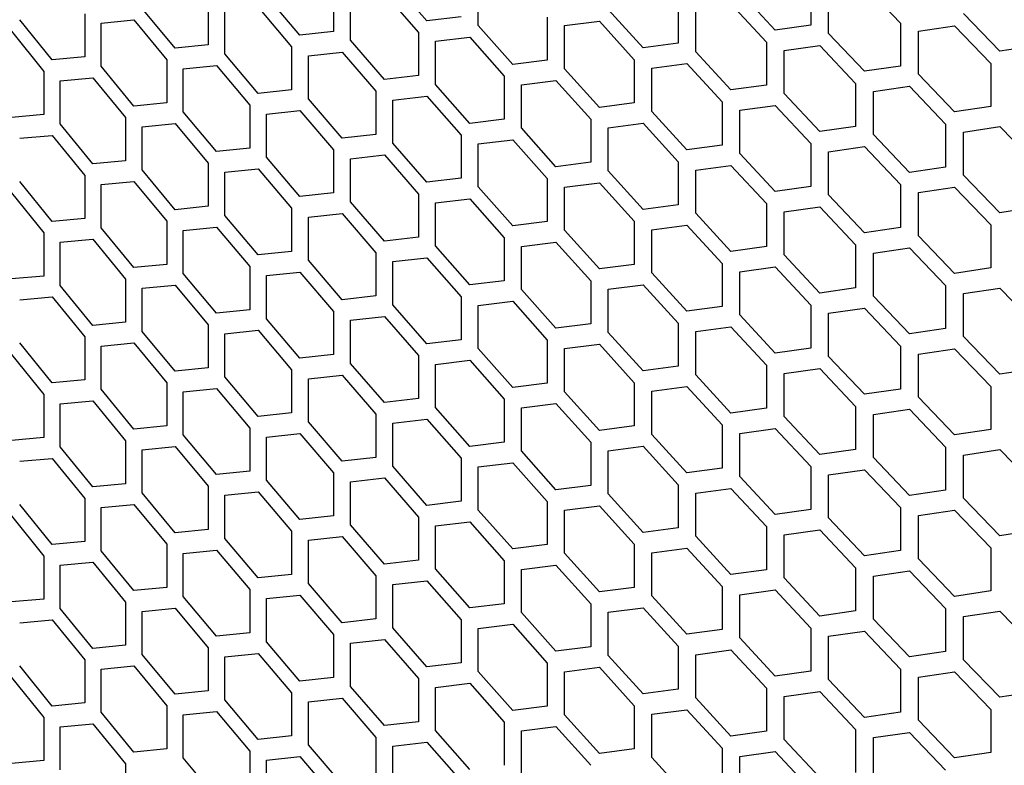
# Model space of a CAD drawing. Header units: millimetres. Extents: x 26293 to 29282, y 1612 to 3704.
# Tile 27 of 54: x 28647 to 28752, y 2691 to 2771. Entities that reach past the tile are written whole.
import ezdxf

# ---------------------------------------------------------------- set-up
doc = ezdxf.new("R2010")
doc.units = ezdxf.units.MM
doc.layers.add('5', color=251, linetype='Continuous')

msp = doc.modelspace()

# ---------------------------------------------------------------- linework, layer by layer
at = {"layer": '5'}
for p, q in [((28680.485, 2774.083), (28680.485, 2769.501)), ((28690.421, 2770.632), (28686.795, 2774.794)), ((28695.889, 2770.134), (28695.889, 2774.716)), ((28731.29, 2774.757), (28731.29, 2770.174)), ((28733.189, 2769.297), (28733.189, 2773.88)), ((28736.998, 2774.425), (28740.821, 2770.397)), ((28676.9, 2769.108), (28673.331, 2773.307)), ((28682.283, 2768.555), (28682.283, 2773.138)), ((28685.89, 2773.545), (28689.513, 2769.38)), ((28717.159, 2772.824), (28717.159, 2768.241)), ((28727.502, 2769.645), (28723.728, 2773.708)), ((28663.595, 2767.72), (28660.084, 2771.954)), ((28667.122, 2772.659), (28667.122, 2768.077)), ((28672.441, 2772.067), (28676.006, 2767.866)), ((28713.425, 2767.75), (28709.706, 2771.851)), ((28719.031, 2767.345), (28719.031, 2771.928)), ((28722.787, 2772.434), (28726.557, 2768.369)), ((28650.511, 2766.464), (28647.059, 2770.734)), ((28653.978, 2771.369), (28653.978, 2766.786)), ((28655.718, 2770.387), (28659.209, 2770.723)), ((28659.209, 2770.723), (28662.716, 2766.486)), ((28668.891, 2767.113), (28668.891, 2771.696)), ((28694.063, 2771.061), (28690.421, 2770.632)), ((28703.232, 2771.032), (28703.232, 2766.45)), ((28751.407, 2767.395), (28747.545, 2771.393)), ((28655.718, 2765.805), (28655.718, 2770.387)), ((28699.553, 2765.996), (28695.889, 2770.134)), ((28705.077, 2770.117), (28708.778, 2770.586)), ((28705.077, 2765.535), (28705.077, 2770.117)), ((28708.778, 2770.586), (28712.494, 2766.483)), ((28731.29, 2770.174), (28727.502, 2769.645)), ((28740.821, 2770.397), (28740.821, 2765.815)), ((28742.738, 2769.533), (28746.582, 2770.104)), ((28746.582, 2770.104), (28750.44, 2766.102)), ((28646.199, 2769.512), (28649.646, 2765.24)), ((28680.485, 2769.501), (28676.9, 2769.108)), ((28689.513, 2769.38), (28689.513, 2764.798)), ((28691.33, 2768.447), (28694.975, 2768.879)), ((28694.975, 2768.879), (28698.636, 2764.738)), ((28736.998, 2765.26), (28733.189, 2769.297)), ((28742.738, 2764.951), (28742.738, 2769.533)), ((28667.122, 2768.077), (28663.595, 2767.72)), ((28676.006, 2767.866), (28676.006, 2763.283)), ((28685.89, 2764.381), (28682.283, 2768.555)), ((28691.33, 2763.865), (28691.33, 2768.447)), ((28717.159, 2768.241), (28713.425, 2767.75)), ((28726.557, 2768.369), (28726.557, 2763.786)), ((28728.447, 2767.485), (28732.239, 2768.017)), ((28732.239, 2768.017), (28736.045, 2763.977)), ((28755.282, 2767.989), (28751.407, 2767.395)), ((28653.978, 2766.786), (28650.511, 2766.464)), ((28672.441, 2762.902), (28668.891, 2767.113)), ((28677.795, 2766.914), (28681.383, 2767.31)), ((28677.795, 2762.332), (28677.795, 2766.914)), ((28681.383, 2767.31), (28684.987, 2763.132)), ((28722.787, 2763.27), (28719.031, 2767.345)), ((28728.447, 2762.903), (28728.447, 2767.485)), ((28659.209, 2761.559), (28655.718, 2765.805)), ((28662.716, 2766.486), (28662.716, 2761.904)), ((28664.476, 2765.517), (28668.006, 2765.876)), ((28664.476, 2760.935), (28664.476, 2765.517)), ((28668.006, 2765.876), (28671.552, 2761.663)), ((28703.232, 2766.45), (28699.553, 2765.996)), ((28708.778, 2761.422), (28705.077, 2765.535)), ((28712.494, 2766.483), (28712.494, 2761.901)), ((28714.357, 2765.581), (28718.095, 2766.075)), ((28714.357, 2760.998), (28714.357, 2765.581)), ((28718.095, 2766.075), (28721.847, 2761.996)), ((28740.821, 2765.815), (28736.998, 2765.26)), ((28750.44, 2766.102), (28750.44, 2761.52)), ((28649.646, 2765.24), (28649.646, 2760.658)), ((28651.376, 2764.253), (28654.848, 2764.577)), ((28654.848, 2764.577), (28658.335, 2760.328)), ((28689.513, 2764.798), (28685.89, 2764.381)), ((28698.636, 2764.738), (28698.636, 2760.156)), ((28746.582, 2760.939), (28742.738, 2764.951)), ((28651.376, 2759.671), (28651.376, 2764.253)), ((28694.975, 2759.714), (28691.33, 2763.865)), ((28700.471, 2763.817), (28704.154, 2764.274)), ((28700.471, 2759.235), (28700.471, 2763.817)), ((28704.154, 2764.274), (28707.851, 2760.158)), ((28726.557, 2763.786), (28722.787, 2763.27)), ((28736.045, 2763.977), (28736.045, 2759.395)), ((28737.953, 2763.107), (28741.779, 2763.664)), ((28741.779, 2763.664), (28745.62, 2759.65)), ((28676.006, 2763.283), (28672.441, 2762.902)), ((28681.383, 2758.145), (28677.795, 2762.332)), ((28684.987, 2763.132), (28684.987, 2758.55)), ((28686.795, 2762.193), (28690.421, 2762.613)), ((28690.421, 2762.613), (28694.063, 2758.46)), ((28732.239, 2758.853), (28728.447, 2762.903)), ((28737.953, 2758.524), (28737.953, 2763.107)), ((28662.716, 2761.904), (28659.209, 2761.559)), ((28671.552, 2761.663), (28671.552, 2757.081)), ((28686.795, 2757.611), (28686.795, 2762.193)), ((28712.494, 2761.901), (28708.778, 2761.422)), ((28721.847, 2761.996), (28721.847, 2757.414)), ((28723.728, 2761.107), (28727.502, 2761.626)), ((28727.502, 2761.626), (28731.29, 2757.573)), ((28750.44, 2761.52), (28746.582, 2760.939)), ((28649.646, 2760.658), (28646.199, 2760.347)), ((28658.335, 2760.328), (28658.335, 2755.746)), ((28668.006, 2756.712), (28664.476, 2760.935)), ((28673.331, 2760.706), (28676.9, 2761.089)), ((28673.331, 2756.123), (28673.331, 2760.706)), ((28676.9, 2761.089), (28680.485, 2756.9)), ((28718.095, 2756.91), (28714.357, 2760.998)), ((28723.728, 2756.524), (28723.728, 2761.107)), ((28654.848, 2755.412), (28651.376, 2759.671)), ((28660.084, 2759.353), (28663.595, 2759.701)), ((28660.084, 2754.771), (28660.084, 2759.353)), ((28663.595, 2759.701), (28667.122, 2755.475)), ((28698.636, 2760.156), (28694.975, 2759.714)), ((28704.154, 2755.109), (28700.471, 2759.235)), ((28707.851, 2760.158), (28707.851, 2755.576)), ((28709.706, 2759.249), (28713.425, 2759.731)), ((28709.706, 2754.667), (28709.706, 2759.249)), ((28713.425, 2759.731), (28717.159, 2755.64)), ((28736.045, 2759.395), (28732.239, 2758.853)), ((28745.62, 2759.65), (28745.62, 2755.068)), ((28747.545, 2758.792), (28751.407, 2759.376)), ((28751.407, 2759.376), (28755.282, 2755.387)), ((28647.059, 2758.133), (28650.511, 2758.445)), ((28650.511, 2758.445), (28653.978, 2754.185)), ((28684.987, 2758.55), (28681.383, 2758.145)), ((28694.063, 2758.46), (28694.063, 2753.877)), ((28741.779, 2754.5), (28737.953, 2758.524)), ((28747.545, 2754.21), (28747.545, 2758.792)), ((28671.552, 2757.081), (28668.006, 2756.712)), ((28690.421, 2753.448), (28686.795, 2757.611)), ((28695.889, 2757.533), (28699.553, 2757.977)), ((28695.889, 2752.95), (28695.889, 2757.533)), ((28699.553, 2757.977), (28703.232, 2753.849)), ((28721.847, 2757.414), (28718.095, 2756.91)), ((28731.29, 2757.573), (28731.29, 2752.991)), ((28733.189, 2756.696), (28736.998, 2757.241)), ((28736.998, 2757.241), (28740.821, 2753.214)), ((28676.9, 2751.924), (28673.331, 2756.123)), ((28680.485, 2756.9), (28680.485, 2752.317)), ((28682.283, 2755.954), (28685.89, 2756.362)), ((28685.89, 2756.362), (28689.513, 2752.197)), ((28727.502, 2752.461), (28723.728, 2756.524)), ((28733.189, 2752.114), (28733.189, 2756.696)), ((28658.335, 2755.746), (28654.848, 2755.412)), ((28667.122, 2755.475), (28667.122, 2750.893)), ((28682.283, 2751.372), (28682.283, 2755.954)), ((28707.851, 2755.576), (28704.154, 2755.109)), ((28717.159, 2755.64), (28717.159, 2751.058)), ((28719.031, 2754.744), (28722.787, 2755.251)), ((28722.787, 2755.251), (28726.557, 2751.185)), ((28745.62, 2755.068), (28741.779, 2754.5)), ((28653.978, 2754.185), (28653.978, 2749.603)), ((28663.595, 2750.536), (28660.084, 2754.771)), ((28668.891, 2754.512), (28672.441, 2754.883)), ((28668.891, 2749.93), (28668.891, 2754.512)), ((28672.441, 2754.883), (28676.006, 2750.682)), ((28713.425, 2750.566), (28709.706, 2754.667)), ((28719.031, 2750.162), (28719.031, 2754.744)), ((28751.407, 2750.211), (28747.545, 2754.21)), ((28650.511, 2749.281), (28647.059, 2753.551)), ((28655.718, 2753.204), (28659.209, 2753.54)), ((28655.718, 2748.621), (28655.718, 2753.204)), ((28659.209, 2753.54), (28662.716, 2749.303)), ((28694.063, 2753.877), (28690.421, 2753.448)), ((28699.553, 2748.812), (28695.889, 2752.95)), ((28703.232, 2753.849), (28703.232, 2749.266)), ((28705.077, 2752.934), (28708.778, 2753.403)), ((28705.077, 2748.351), (28705.077, 2752.934)), ((28708.778, 2753.403), (28712.494, 2749.299)), ((28731.29, 2752.991), (28727.502, 2752.461)), ((28740.821, 2753.214), (28740.821, 2748.631)), ((28742.738, 2752.349), (28746.582, 2752.92)), ((28746.582, 2752.92), (28750.44, 2748.919)), ((28646.199, 2752.328), (28649.646, 2748.056)), ((28680.485, 2752.317), (28676.9, 2751.924)), ((28689.513, 2752.197), (28689.513, 2747.614)), ((28736.998, 2748.076), (28733.189, 2752.114)), ((28742.738, 2747.767), (28742.738, 2752.349)), ((28667.122, 2750.893), (28663.595, 2750.536)), ((28685.89, 2747.197), (28682.283, 2751.372)), ((28691.33, 2751.263), (28694.975, 2751.695)), ((28691.33, 2746.681), (28691.33, 2751.263)), ((28694.975, 2751.695), (28698.636, 2747.555)), ((28717.159, 2751.058), (28713.425, 2750.566)), ((28726.557, 2751.185), (28726.557, 2746.603)), ((28728.447, 2750.302), (28732.239, 2750.834)), ((28732.239, 2750.834), (28736.045, 2746.794)), ((28755.282, 2750.805), (28751.407, 2750.211)), ((28672.441, 2745.719), (28668.891, 2749.93)), ((28676.006, 2750.682), (28676.006, 2746.1)), ((28677.795, 2749.73), (28681.383, 2750.126)), ((28677.795, 2745.148), (28677.795, 2749.73)), ((28681.383, 2750.126), (28684.987, 2745.949)), ((28722.787, 2746.086), (28719.031, 2750.162)), ((28728.447, 2745.719), (28728.447, 2750.302)), ((28653.978, 2749.603), (28650.511, 2749.281)), ((28662.716, 2749.303), (28662.716, 2744.72)), ((28664.476, 2748.333), (28668.006, 2748.693)), ((28668.006, 2748.693), (28671.552, 2744.479)), ((28703.232, 2749.266), (28699.553, 2748.812)), ((28712.494, 2749.299), (28712.494, 2744.717)), ((28714.357, 2748.397), (28718.095, 2748.891)), ((28718.095, 2748.891), (28721.847, 2744.813)), ((28750.44, 2748.919), (28750.44, 2744.336)), ((28649.646, 2748.056), (28649.646, 2743.474)), ((28659.209, 2744.375), (28655.718, 2748.621)), ((28664.476, 2743.751), (28664.476, 2748.333)), ((28708.778, 2744.238), (28705.077, 2748.351)), ((28714.357, 2743.815), (28714.357, 2748.397)), ((28740.821, 2748.631), (28736.998, 2748.076)), ((28746.582, 2743.755), (28742.738, 2747.767)), ((28651.376, 2747.069), (28654.848, 2747.393)), ((28651.376, 2742.487), (28651.376, 2747.069)), ((28654.848, 2747.393), (28658.335, 2743.145)), ((28689.513, 2747.614), (28685.89, 2747.197)), ((28694.975, 2742.531), (28691.33, 2746.681)), ((28698.636, 2747.555), (28698.636, 2742.972)), ((28700.471, 2746.634), (28704.154, 2747.09)), ((28700.471, 2742.051), (28700.471, 2746.634)), ((28704.154, 2747.09), (28707.851, 2742.974)), ((28726.557, 2746.603), (28722.787, 2746.086)), ((28736.045, 2746.794), (28736.045, 2742.211)), ((28676.006, 2746.1), (28672.441, 2745.719)), ((28684.987, 2745.949), (28684.987, 2741.366)), ((28732.239, 2741.669), (28728.447, 2745.719)), ((28737.953, 2745.923), (28741.779, 2746.481)), ((28737.953, 2741.341), (28737.953, 2745.923)), ((28741.779, 2746.481), (28745.62, 2742.466)), ((28662.716, 2744.72), (28659.209, 2744.375)), ((28681.383, 2740.961), (28677.795, 2745.148)), ((28686.795, 2745.009), (28690.421, 2745.429)), ((28686.795, 2740.427), (28686.795, 2745.009)), ((28690.421, 2745.429), (28694.063, 2741.276)), ((28712.494, 2744.717), (28708.778, 2744.238)), ((28721.847, 2744.813), (28721.847, 2740.231)), ((28649.646, 2743.474), (28646.199, 2743.164)), ((28668.006, 2739.528), (28664.476, 2743.751)), ((28671.552, 2744.479), (28671.552, 2739.897)), ((28673.331, 2743.522), (28676.9, 2743.905)), ((28673.331, 2738.94), (28673.331, 2743.522)), ((28676.9, 2743.905), (28680.485, 2739.716)), ((28718.095, 2739.726), (28714.357, 2743.815)), ((28723.728, 2743.923), (28727.502, 2744.442)), ((28723.728, 2739.341), (28723.728, 2743.923)), ((28727.502, 2744.442), (28731.29, 2740.39)), ((28750.44, 2744.336), (28746.582, 2743.755)), ((28654.848, 2738.229), (28651.376, 2742.487)), ((28658.335, 2743.145), (28658.335, 2738.562)), ((28660.084, 2742.169), (28663.595, 2742.517)), ((28663.595, 2742.517), (28667.122, 2738.292)), ((28698.636, 2742.972), (28694.975, 2742.531)), ((28707.851, 2742.974), (28707.851, 2738.392)), ((28709.706, 2742.066), (28713.425, 2742.547)), ((28713.425, 2742.547), (28717.159, 2738.456)), ((28745.62, 2742.466), (28745.62, 2737.884)), ((28660.084, 2737.587), (28660.084, 2742.169)), ((28684.987, 2741.366), (28681.383, 2740.961)), ((28704.154, 2737.926), (28700.471, 2742.051)), ((28709.706, 2737.483), (28709.706, 2742.066)), ((28736.045, 2742.211), (28732.239, 2741.669)), ((28747.545, 2741.608), (28751.407, 2742.192)), ((28747.545, 2737.026), (28747.545, 2741.608)), ((28751.407, 2742.192), (28755.282, 2738.204)), ((28647.059, 2740.949), (28650.511, 2741.262)), ((28650.511, 2741.262), (28653.978, 2737.001)), ((28690.421, 2736.264), (28686.795, 2740.427)), ((28694.063, 2741.276), (28694.063, 2736.694)), ((28695.889, 2740.349), (28699.553, 2740.793)), ((28695.889, 2735.767), (28695.889, 2740.349)), ((28699.553, 2740.793), (28703.232, 2736.665)), ((28731.29, 2740.39), (28731.29, 2735.807)), ((28741.779, 2737.316), (28737.953, 2741.341)), ((28671.552, 2739.897), (28668.006, 2739.528)), ((28680.485, 2739.716), (28680.485, 2735.134)), ((28721.847, 2740.231), (28718.095, 2739.726)), ((28727.502, 2735.278), (28723.728, 2739.341)), ((28733.189, 2739.512), (28736.998, 2740.057)), ((28733.189, 2734.93), (28733.189, 2739.512)), ((28736.998, 2740.057), (28740.821, 2736.03)), ((28658.335, 2738.562), (28654.848, 2738.229)), ((28667.122, 2738.292), (28667.122, 2733.709)), ((28676.9, 2734.741), (28673.331, 2738.94)), ((28682.283, 2738.771), (28685.89, 2739.178)), ((28682.283, 2734.188), (28682.283, 2738.771)), ((28685.89, 2739.178), (28689.513, 2735.013)), ((28707.851, 2738.392), (28704.154, 2737.926)), ((28717.159, 2738.456), (28717.159, 2733.874)), ((28663.595, 2733.352), (28660.084, 2737.587)), ((28668.891, 2737.328), (28672.441, 2737.7)), ((28668.891, 2732.746), (28668.891, 2737.328)), ((28672.441, 2737.7), (28676.006, 2733.498)), ((28713.425, 2733.383), (28709.706, 2737.483)), ((28719.031, 2737.56), (28722.787, 2738.067)), ((28719.031, 2732.978), (28719.031, 2737.56)), ((28722.787, 2738.067), (28726.557, 2734.001)), ((28745.62, 2737.884), (28741.779, 2737.316)), ((28650.511, 2732.097), (28647.059, 2736.367)), ((28653.978, 2737.001), (28653.978, 2732.419)), ((28655.718, 2736.02), (28659.209, 2736.356)), ((28659.209, 2736.356), (28662.716, 2732.119)), ((28694.063, 2736.694), (28690.421, 2736.264)), ((28703.232, 2736.665), (28703.232, 2732.083)), ((28705.077, 2735.75), (28708.778, 2736.219)), ((28708.778, 2736.219), (28712.494, 2732.116)), ((28751.407, 2733.027), (28747.545, 2737.026)), ((28646.199, 2735.145), (28649.646, 2730.873)), ((28655.718, 2731.438), (28655.718, 2736.02)), ((28680.485, 2735.134), (28676.9, 2734.741)), ((28699.553, 2731.629), (28695.889, 2735.767)), ((28705.077, 2731.168), (28705.077, 2735.75)), ((28731.29, 2735.807), (28727.502, 2735.278)), ((28740.821, 2736.03), (28740.821, 2731.448)), ((28742.738, 2735.166), (28746.582, 2735.736)), ((28742.738, 2730.584), (28742.738, 2735.166)), ((28746.582, 2735.736), (28750.44, 2731.735)), ((28685.89, 2730.013), (28682.283, 2734.188)), ((28689.513, 2735.013), (28689.513, 2730.431)), ((28691.33, 2734.08), (28694.975, 2734.512)), ((28691.33, 2729.497), (28691.33, 2734.08)), ((28694.975, 2734.512), (28698.636, 2730.371)), ((28736.998, 2730.893), (28733.189, 2734.93)), ((28667.122, 2733.709), (28663.595, 2733.352)), ((28676.006, 2733.498), (28676.006, 2728.916)), ((28717.159, 2733.874), (28713.425, 2733.383)), ((28722.787, 2728.902), (28719.031, 2732.978)), ((28726.557, 2734.001), (28726.557, 2729.419)), ((28728.447, 2733.118), (28732.239, 2733.65)), ((28728.447, 2728.536), (28728.447, 2733.118)), ((28732.239, 2733.65), (28736.045, 2729.61)), ((28755.282, 2733.621), (28751.407, 2733.027)), ((28653.978, 2732.419), (28650.511, 2732.097)), ((28662.716, 2732.119), (28662.716, 2727.537)), ((28672.441, 2728.535), (28668.891, 2732.746)), ((28677.795, 2732.547), (28681.383, 2732.942)), ((28677.795, 2727.965), (28677.795, 2732.547)), ((28681.383, 2732.942), (28684.987, 2728.765)), ((28703.232, 2732.083), (28699.553, 2731.629)), ((28712.494, 2732.116), (28712.494, 2727.533)), ((28649.646, 2730.873), (28649.646, 2726.29)), ((28659.209, 2727.191), (28655.718, 2731.438)), ((28664.476, 2731.15), (28668.006, 2731.509)), ((28664.476, 2726.567), (28664.476, 2731.15)), ((28668.006, 2731.509), (28671.552, 2727.296)), ((28708.778, 2727.054), (28705.077, 2731.168)), ((28714.357, 2731.213), (28718.095, 2731.707)), ((28714.357, 2726.631), (28714.357, 2731.213)), ((28718.095, 2731.707), (28721.847, 2727.629)), ((28740.821, 2731.448), (28736.998, 2730.893)), ((28750.44, 2731.735), (28750.44, 2727.153)), ((28651.376, 2729.886), (28654.848, 2730.21)), ((28651.376, 2725.303), (28651.376, 2729.886)), ((28654.848, 2730.21), (28658.335, 2725.961)), ((28689.513, 2730.431), (28685.89, 2730.013)), ((28698.636, 2730.371), (28698.636, 2725.789)), ((28700.471, 2729.45), (28704.154, 2729.907)), ((28704.154, 2729.907), (28707.851, 2725.791)), ((28746.582, 2726.572), (28742.738, 2730.584)), ((28676.006, 2728.916), (28672.441, 2728.535)), ((28684.987, 2728.765), (28684.987, 2724.183)), ((28694.975, 2725.347), (28691.33, 2729.497)), ((28700.471, 2724.868), (28700.471, 2729.45)), ((28726.557, 2729.419), (28722.787, 2728.902)), ((28736.045, 2729.61), (28736.045, 2725.028)), ((28737.953, 2728.739), (28741.779, 2729.297)), ((28741.779, 2729.297), (28745.62, 2725.283)), ((28681.383, 2723.778), (28677.795, 2727.965)), ((28686.795, 2727.826), (28690.421, 2728.245)), ((28686.795, 2723.243), (28686.795, 2727.826)), ((28690.421, 2728.245), (28694.063, 2724.092)), ((28732.239, 2724.485), (28728.447, 2728.536)), ((28737.953, 2724.157), (28737.953, 2728.739)), ((28662.716, 2727.537), (28659.209, 2727.191)), ((28671.552, 2727.296), (28671.552, 2722.713)), ((28673.331, 2726.338), (28676.9, 2726.722)), ((28676.9, 2726.722), (28680.485, 2722.532)), ((28712.494, 2727.533), (28708.778, 2727.054)), ((28721.847, 2727.629), (28721.847, 2723.047)), ((28723.728, 2726.739), (28727.502, 2727.259)), ((28723.728, 2722.157), (28723.728, 2726.739)), ((28727.502, 2727.259), (28731.29, 2723.206)), ((28750.44, 2727.153), (28746.582, 2726.572)), ((28649.646, 2726.29), (28646.199, 2725.98)), ((28658.335, 2725.961), (28658.335, 2721.379)), ((28668.006, 2722.344), (28664.476, 2726.567)), ((28673.331, 2721.756), (28673.331, 2726.338)), ((28698.636, 2725.789), (28694.975, 2725.347)), ((28707.851, 2725.791), (28707.851, 2721.208)), ((28718.095, 2722.543), (28714.357, 2726.631)), ((28654.848, 2721.045), (28651.376, 2725.303)), ((28660.084, 2724.986), (28663.595, 2725.333)), ((28660.084, 2720.403), (28660.084, 2724.986)), ((28663.595, 2725.333), (28667.122, 2721.108)), ((28704.154, 2720.742), (28700.471, 2724.868)), ((28709.706, 2724.882), (28713.425, 2725.364)), ((28709.706, 2720.3), (28709.706, 2724.882)), ((28713.425, 2725.364), (28717.159, 2721.273)), ((28736.045, 2725.028), (28732.239, 2724.485)), ((28745.62, 2725.283), (28745.62, 2720.7)), ((28747.545, 2724.425), (28751.407, 2725.008)), ((28751.407, 2725.008), (28755.282, 2721.02)), ((28647.059, 2723.766), (28650.511, 2724.078)), ((28650.511, 2724.078), (28653.978, 2719.818)), ((28684.987, 2724.183), (28681.383, 2723.778)), ((28694.063, 2724.092), (28694.063, 2719.51)), ((28695.889, 2723.165), (28699.553, 2723.61)), ((28699.553, 2723.61), (28703.232, 2719.481)), ((28741.779, 2720.132), (28737.953, 2724.157)), ((28747.545, 2719.843), (28747.545, 2724.425)), ((28671.552, 2722.713), (28668.006, 2722.344)), ((28680.485, 2722.532), (28680.485, 2717.95)), ((28690.421, 2719.081), (28686.795, 2723.243)), ((28695.889, 2718.583), (28695.889, 2723.165)), ((28721.847, 2723.047), (28718.095, 2722.543)), ((28731.29, 2723.206), (28731.29, 2718.624)), ((28733.189, 2722.329), (28736.998, 2722.874)), ((28736.998, 2722.874), (28740.821, 2718.846)), ((28676.9, 2717.557), (28673.331, 2721.756)), ((28682.283, 2721.587), (28685.89, 2721.994)), ((28682.283, 2717.005), (28682.283, 2721.587)), ((28685.89, 2721.994), (28689.513, 2717.829)), ((28727.502, 2718.094), (28723.728, 2722.157)), ((28733.189, 2717.747), (28733.189, 2722.329)), ((28658.335, 2721.379), (28654.848, 2721.045)), ((28663.595, 2716.169), (28660.084, 2720.403)), ((28667.122, 2721.108), (28667.122, 2716.526)), ((28668.891, 2720.145), (28672.441, 2720.516)), ((28672.441, 2720.516), (28676.006, 2716.315)), ((28707.851, 2721.208), (28704.154, 2720.742)), ((28717.159, 2721.273), (28717.159, 2716.691)), ((28719.031, 2720.377), (28722.787, 2720.883)), ((28719.031, 2715.794), (28719.031, 2720.377)), ((28722.787, 2720.883), (28726.557, 2716.818)), ((28745.62, 2720.7), (28741.779, 2720.132)), ((28653.978, 2719.818), (28653.978, 2715.235)), ((28668.891, 2715.562), (28668.891, 2720.145)), ((28694.063, 2719.51), (28690.421, 2719.081)), ((28703.232, 2719.481), (28703.232, 2714.899)), ((28713.425, 2716.199), (28709.706, 2720.3)), ((28751.407, 2715.844), (28747.545, 2719.843)), ((28650.511, 2714.914), (28647.059, 2719.183)), ((28655.718, 2718.837), (28659.209, 2719.172)), ((28655.718, 2714.254), (28655.718, 2718.837)), ((28659.209, 2719.172), (28662.716, 2714.935)), ((28699.553, 2714.445), (28695.889, 2718.583)), ((28705.077, 2718.566), (28708.778, 2719.035)), ((28705.077, 2713.984), (28705.077, 2718.566)), ((28708.778, 2719.035), (28712.494, 2714.932)), ((28731.29, 2718.624), (28727.502, 2718.094)), ((28740.821, 2718.846), (28740.821, 2714.264)), ((28742.738, 2717.982), (28746.582, 2718.553)), ((28746.582, 2718.553), (28750.44, 2714.551)), ((28646.199, 2717.961), (28649.646, 2713.689)), ((28680.485, 2717.95), (28676.9, 2717.557)), ((28689.513, 2717.829), (28689.513, 2713.247)), ((28691.33, 2716.896), (28694.975, 2717.328)), ((28694.975, 2717.328), (28698.636, 2713.187)), ((28736.998, 2713.709), (28733.189, 2717.747)), ((28742.738, 2713.4), (28742.738, 2717.982)), ((28667.122, 2716.526), (28663.595, 2716.169)), ((28676.006, 2716.315), (28676.006, 2711.732)), ((28685.89, 2712.83), (28682.283, 2717.005)), ((28691.33, 2712.314), (28691.33, 2716.896)), ((28717.159, 2716.691), (28713.425, 2716.199)), ((28726.557, 2716.818), (28726.557, 2712.235)), ((28728.447, 2715.934), (28732.239, 2716.466)), ((28732.239, 2716.466), (28736.045, 2712.426)), ((28755.282, 2716.438), (28751.407, 2715.844)), ((28653.978, 2715.235), (28650.511, 2714.914)), ((28672.441, 2711.351), (28668.891, 2715.562)), ((28677.795, 2715.363), (28681.383, 2715.759)), ((28677.795, 2710.781), (28677.795, 2715.363)), ((28681.383, 2715.759), (28684.987, 2711.581)), ((28722.787, 2711.719), (28719.031, 2715.794)), ((28728.447, 2711.352), (28728.447, 2715.934)), ((28659.209, 2710.008), (28655.718, 2714.254)), ((28662.716, 2714.935), (28662.716, 2710.353)), ((28664.476, 2713.966), (28668.006, 2714.325)), ((28668.006, 2714.325), (28671.552, 2710.112)), ((28703.232, 2714.899), (28699.553, 2714.445)), ((28712.494, 2714.932), (28712.494, 2710.35)), ((28714.357, 2714.03), (28718.095, 2714.524)), ((28718.095, 2714.524), (28721.847, 2710.446)), ((28740.821, 2714.264), (28736.998, 2713.709)), ((28750.44, 2714.551), (28750.44, 2709.969)), ((28649.646, 2713.689), (28649.646, 2709.107)), ((28664.476, 2709.384), (28664.476, 2713.966)), ((28689.513, 2713.247), (28685.89, 2712.83)), ((28698.636, 2713.187), (28698.636, 2708.605)), ((28708.778, 2709.871), (28705.077, 2713.984)), ((28714.357, 2709.447), (28714.357, 2714.03)), ((28746.582, 2709.388), (28742.738, 2713.4)), ((28651.376, 2712.702), (28654.848, 2713.026)), ((28651.376, 2708.12), (28651.376, 2712.702)), ((28654.848, 2713.026), (28658.335, 2708.777)), ((28694.975, 2708.163), (28691.33, 2712.314)), ((28700.471, 2712.266), (28704.154, 2712.723)), ((28700.471, 2707.684), (28700.471, 2712.266)), ((28704.154, 2712.723), (28707.851, 2708.607)), ((28726.557, 2712.235), (28722.787, 2711.719)), ((28736.045, 2712.426), (28736.045, 2707.844)), ((28737.953, 2711.556), (28741.779, 2712.113)), ((28741.779, 2712.113), (28745.62, 2708.099)), ((28676.006, 2711.732), (28672.441, 2711.351)), ((28684.987, 2711.581), (28684.987, 2706.999)), ((28686.795, 2710.642), (28690.421, 2711.062)), ((28690.421, 2711.062), (28694.063, 2706.909)), ((28732.239, 2707.302), (28728.447, 2711.352)), ((28737.953, 2706.973), (28737.953, 2711.556)), ((28662.716, 2710.353), (28659.209, 2710.008)), ((28671.552, 2710.112), (28671.552, 2705.53)), ((28681.383, 2706.594), (28677.795, 2710.781)), ((28686.795, 2706.06), (28686.795, 2710.642)), ((28712.494, 2710.35), (28708.778, 2709.871)), ((28721.847, 2710.446), (28721.847, 2705.863)), ((28723.728, 2709.556), (28727.502, 2710.075)), ((28727.502, 2710.075), (28731.29, 2706.022)), ((28750.44, 2709.969), (28746.582, 2709.388)), ((28649.646, 2709.107), (28646.199, 2708.797)), ((28668.006, 2705.161), (28664.476, 2709.384)), ((28673.331, 2709.155), (28676.9, 2709.538)), ((28673.331, 2704.572), (28673.331, 2709.155)), ((28676.9, 2709.538), (28680.485, 2705.349)), ((28718.095, 2705.359), (28714.357, 2709.447)), ((28723.728, 2704.974), (28723.728, 2709.556)), ((28654.848, 2703.862), (28651.376, 2708.12)), ((28658.335, 2708.777), (28658.335, 2704.195)), ((28660.084, 2707.802), (28663.595, 2708.15)), ((28660.084, 2703.22), (28660.084, 2707.802)), ((28663.595, 2708.15), (28667.122, 2703.925)), ((28698.636, 2708.605), (28694.975, 2708.163)), ((28707.851, 2708.607), (28707.851, 2704.025)), ((28709.706, 2707.699), (28713.425, 2708.18)), ((28713.425, 2708.18), (28717.159, 2704.089)), ((28736.045, 2707.844), (28732.239, 2707.302)), ((28745.62, 2708.099), (28745.62, 2703.517)), ((28747.545, 2707.241), (28751.407, 2707.825)), ((28751.407, 2707.825), (28755.282, 2703.836)), ((28647.059, 2706.582), (28650.511, 2706.895)), ((28650.511, 2706.895), (28653.978, 2702.634)), ((28684.987, 2706.999), (28681.383, 2706.594)), ((28694.063, 2706.909), (28694.063, 2702.327)), ((28704.154, 2703.558), (28700.471, 2707.684)), ((28709.706, 2703.116), (28709.706, 2707.699)), ((28741.779, 2702.949), (28737.953, 2706.973)), ((28747.545, 2702.659), (28747.545, 2707.241)), ((28690.421, 2701.897), (28686.795, 2706.06)), ((28695.889, 2705.982), (28699.553, 2706.426)), ((28695.889, 2701.399), (28695.889, 2705.982)), ((28699.553, 2706.426), (28703.232, 2702.298)), ((28721.847, 2705.863), (28718.095, 2705.359)), ((28731.29, 2706.022), (28731.29, 2701.44)), ((28671.552, 2705.53), (28668.006, 2705.161)), ((28680.485, 2705.349), (28680.485, 2700.766)), ((28682.283, 2704.403), (28685.89, 2704.811)), ((28685.89, 2704.811), (28689.513, 2700.646)), ((28727.502, 2700.911), (28723.728, 2704.974)), ((28733.189, 2705.145), (28736.998, 2705.69)), ((28733.189, 2700.563), (28733.189, 2705.145)), ((28736.998, 2705.69), (28740.821, 2701.663)), ((28658.335, 2704.195), (28654.848, 2703.862)), ((28667.122, 2703.925), (28667.122, 2699.342)), ((28676.9, 2700.373), (28673.331, 2704.572)), ((28682.283, 2699.821), (28682.283, 2704.403)), ((28707.851, 2704.025), (28704.154, 2703.558)), ((28717.159, 2704.089), (28717.159, 2699.507)), ((28719.031, 2703.193), (28722.787, 2703.7)), ((28722.787, 2703.7), (28726.557, 2699.634)), ((28653.978, 2702.634), (28653.978, 2698.052)), ((28663.595, 2698.985), (28660.084, 2703.22)), ((28668.891, 2702.961), (28672.441, 2703.332)), ((28668.891, 2698.379), (28668.891, 2702.961)), ((28672.441, 2703.332), (28676.006, 2699.131)), ((28713.425, 2699.015), (28709.706, 2703.116)), ((28719.031, 2698.611), (28719.031, 2703.193)), ((28745.62, 2703.517), (28741.779, 2702.949)), ((28751.407, 2698.66), (28747.545, 2702.659)), ((28650.511, 2697.73), (28647.059, 2702)), ((28655.718, 2701.653), (28659.209, 2701.989)), ((28655.718, 2697.071), (28655.718, 2701.653)), ((28659.209, 2701.989), (28662.716, 2697.752)), ((28694.063, 2702.327), (28690.421, 2701.897)), ((28703.232, 2702.298), (28703.232, 2697.715)), ((28705.077, 2701.383), (28708.778, 2701.852)), ((28708.778, 2701.852), (28712.494, 2697.749)), ((28740.821, 2701.663), (28740.821, 2697.08)), ((28646.199, 2700.778), (28649.646, 2696.505)), ((28680.485, 2700.766), (28676.9, 2700.373)), ((28689.513, 2700.646), (28689.513, 2696.063)), ((28699.553, 2697.261), (28695.889, 2701.399)), ((28705.077, 2696.801), (28705.077, 2701.383)), ((28731.29, 2701.44), (28727.502, 2700.911)), ((28736.998, 2696.525), (28733.189, 2700.563)), ((28742.738, 2700.799), (28746.582, 2701.369)), ((28742.738, 2696.216), (28742.738, 2700.799)), ((28746.582, 2701.369), (28750.44, 2697.368)), ((28685.89, 2695.646), (28682.283, 2699.821)), ((28691.33, 2699.712), (28694.975, 2700.144)), ((28691.33, 2695.13), (28691.33, 2699.712)), ((28694.975, 2700.144), (28698.636, 2696.004)), ((28717.159, 2699.507), (28713.425, 2699.015)), ((28726.557, 2699.634), (28726.557, 2695.052)), ((28667.122, 2699.342), (28663.595, 2698.985)), ((28672.441, 2694.168), (28668.891, 2698.379)), ((28676.006, 2699.131), (28676.006, 2694.549)), ((28677.795, 2698.18), (28681.383, 2698.575)), ((28681.383, 2698.575), (28684.987, 2694.398)), ((28722.787, 2694.535), (28719.031, 2698.611)), ((28728.447, 2698.751), (28732.239, 2699.283)), ((28728.447, 2694.168), (28728.447, 2698.751)), ((28732.239, 2699.283), (28736.045, 2695.243)), ((28755.282, 2699.254), (28751.407, 2698.66)), ((28653.978, 2698.052), (28650.511, 2697.73)), ((28662.716, 2697.752), (28662.716, 2693.169)), ((28677.795, 2693.597), (28677.795, 2698.18)), ((28703.232, 2697.715), (28699.553, 2697.261)), ((28712.494, 2697.749), (28712.494, 2693.166)), ((28714.357, 2696.846), (28718.095, 2697.34)), ((28718.095, 2697.34), (28721.847, 2693.262)), ((28750.44, 2697.368), (28750.44, 2692.785)), ((28649.646, 2696.505), (28649.646, 2691.923)), ((28659.209, 2692.824), (28655.718, 2697.071)), ((28664.476, 2696.782), (28668.006, 2697.142)), ((28664.476, 2692.2), (28664.476, 2696.782)), ((28668.006, 2697.142), (28671.552, 2692.929)), ((28708.778, 2692.687), (28705.077, 2696.801)), ((28714.357, 2692.264), (28714.357, 2696.846)), ((28740.821, 2697.08), (28736.998, 2696.525)), ((28651.376, 2695.518), (28654.848, 2695.843)), ((28651.376, 2690.936), (28651.376, 2695.518)), ((28654.848, 2695.843), (28658.335, 2691.594)), ((28689.513, 2696.063), (28685.89, 2695.646)), ((28698.636, 2696.004), (28698.636, 2691.421)), ((28700.471, 2695.083), (28704.154, 2695.539)), ((28704.154, 2695.539), (28707.851, 2691.423)), ((28736.045, 2695.243), (28736.045, 2690.66)), ((28746.582, 2692.205), (28742.738, 2696.216)), ((28676.006, 2694.549), (28672.441, 2694.168)), ((28684.987, 2694.398), (28684.987, 2689.816)), ((28694.975, 2690.98), (28691.33, 2695.13)), ((28700.471, 2690.5), (28700.471, 2695.083)), ((28726.557, 2695.052), (28722.787, 2694.535)), ((28732.239, 2690.118), (28728.447, 2694.168)), ((28737.953, 2694.372), (28741.779, 2694.93)), ((28737.953, 2689.79), (28737.953, 2694.372)), ((28741.779, 2694.93), (28745.62, 2690.915)), ((28662.716, 2693.169), (28659.209, 2692.824)), ((28681.383, 2689.41), (28677.795, 2693.597)), ((28686.795, 2693.458), (28690.421, 2693.878)), ((28686.795, 2688.876), (28686.795, 2693.458)), ((28690.421, 2693.878), (28694.063, 2689.725)), ((28712.494, 2693.166), (28708.778, 2692.687)), ((28721.847, 2693.262), (28721.847, 2688.68)), ((28668.006, 2687.977), (28664.476, 2692.2)), ((28671.552, 2692.929), (28671.552, 2688.346)), ((28673.331, 2691.971), (28676.9, 2692.354)), ((28676.9, 2692.354), (28680.485, 2688.165)), ((28718.095, 2688.176), (28714.357, 2692.264)), ((28723.728, 2692.372), (28727.502, 2692.891)), ((28723.728, 2687.79), (28723.728, 2692.372)), ((28727.502, 2692.891), (28731.29, 2688.839)), ((28750.44, 2692.785), (28746.582, 2692.205)), ((28649.646, 2691.923), (28646.199, 2691.613)), ((28658.335, 2691.594), (28658.335, 2687.011)), ((28673.331, 2687.389), (28673.331, 2691.971))]:
    msp.add_line(p, q, dxfattribs=at)

doc.saveas('drawing.dxf')
